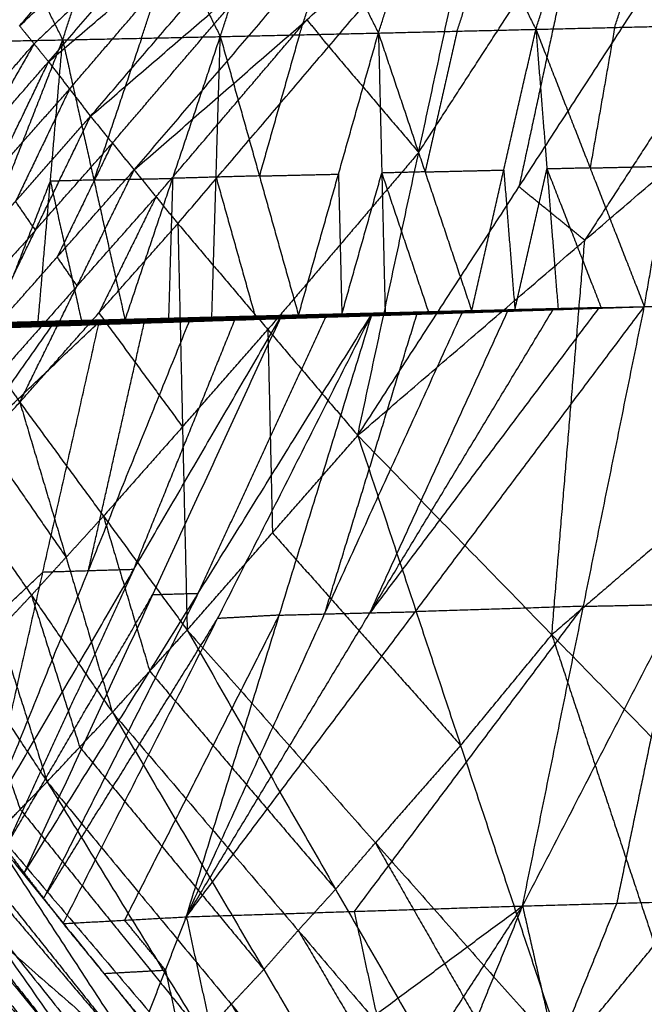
# Model space of a CAD drawing. Header units: millimetres. Extents: x -106 to 110, y -96 to 120.
# Tile 11 of 256: x -65.56 to -62.3, y -71.49 to -66.34. Entities that reach past the tile are written whole.
import ezdxf

# ---------------------------------------------------------------- set-up
doc = ezdxf.new("R2010")
doc.units = ezdxf.units.MM
doc.header["$MEASUREMENT"] = 0
doc.layers.add('Default', color=7, linetype='Continuous', true_color=0x000000)

msp = doc.modelspace()

# ---------------------------------------------------------------- linework, layer by layer
at = {"layer": 'Default'}
for points in [[(-65.5619, -66.3752, 13.5313), (-64.7616, -65.4464, 13.0082), (-63.9613, -64.5175, 12.4851)], [(-65.5619, -66.3752, 13.5313), (-64.7133, -65.5699, 13.0401), (-63.8648, -64.7645, 12.549)], [(-65.4105, -66.5626, 13.5345), (-64.6376, -65.6636, 13.0418), (-63.8648, -64.7645, 12.549)], [(-65.4105, -66.5626, 13.5345), (-64.5468, -65.8271, 13.0752), (-63.683, -65.0915, 12.6158)], [(-65.1913, -66.8473, 13.5451), (-64.4371, -65.9694, 13.0805), (-63.683, -65.0915, 12.6158)], [(-65.1913, -66.8473, 13.5451), (-64.3063, -66.0863, 13.0828), (-63.4213, -65.3253, 12.6205)], [(-64.9633, -67.1275, 13.5544), (-64.1923, -66.2264, 13.0875), (-63.4213, -65.3253, 12.6205)], [(-63.6875, -66.4125, 8.4713), (-63.5249, -65.9064, 7.8576), (-63.3622, -65.4004, 7.2438)], [(-63.3622, -65.4004, 7.2438), (-63.1138, -65.8968, 7.7115), (-62.8653, -66.3931, 8.1791)], [(-62.8653, -66.3931, 8.1791), (-62.7037, -65.8859, 7.5726), (-62.5422, -65.3787, 6.9662)], [(-62.5422, -65.3787, 6.9662), (-62.292, -65.8762, 7.4294), (-62.0418, -66.3737, 7.8926)], [(-65.8292, -65.4577, 8.1253), (-65.583, -65.9531, 8.6018), (-65.3368, -66.4484, 9.0783)], [(-65.3368, -66.4484, 9.0783), (-65.1712, -65.9445, 8.4503), (-65.0056, -65.4406, 7.8223)], [(-65.0056, -65.4406, 7.8223), (-64.7596, -65.9359, 8.297), (-64.5136, -66.4311, 8.7717)], [(-64.5136, -66.4311, 8.7717), (-64.3496, -65.9263, 8.1506), (-64.1855, -65.4214, 7.5296)], [(-64.1855, -65.4214, 7.5296), (-63.9365, -65.9169, 8.0005), (-63.6875, -66.4125, 8.4713)], [(-64.9633, -67.1275, 13.5544), (-64.0612, -66.3429, 13.0899), (-63.1591, -65.5583, 12.6254)], [(-64.7352, -67.4082, 13.5649), (-63.9471, -66.4832, 13.0952), (-63.1591, -65.5583, 12.6254)], [(-63.7956, -68.5145, 13.6106), (-63.4774, -67.0364, 13.118), (-63.1591, -65.5583, 12.6254)], [(-64.6376, -65.6636, 13.0418), (-65.0619, -66.0662, 13.2873), (-65.4862, -66.4689, 13.5329)], [(-63.4774, -67.0364, 13.118), (-63.0563, -66.3871, 12.8214), (-62.6352, -65.7378, 12.5248)], [(-62.6352, -65.7378, 12.5248), (-62.7943, -66.4768, 12.7711), (-62.9534, -67.2158, 13.0174)], [(-65.3009, -66.705, 13.5398), (-64.9238, -66.266, 13.3075), (-64.5468, -65.8271, 13.0752)], [(-64.1005, -66.4218, 8.6215), (-64.0185, -66.1694, 8.311), (-63.9365, -65.9169, 8.0005)], [(-63.7956, -68.5145, 13.6106), (-62.9534, -67.2158, 13.0174), (-62.1112, -65.9172, 12.4242)], [(-63.2764, -66.4028, 8.3252), (-63.1951, -66.1498, 8.0183), (-63.1138, -65.8968, 7.7115)], [(-62.4536, -66.3834, 8.0359), (-62.3728, -66.1298, 7.7326), (-62.292, -65.8762, 7.4294)], [(-64.9252, -66.4398, 8.925), (-64.8424, -66.1878, 8.611), (-64.7596, -65.9359, 8.297)], [(-65.0773, -66.9874, 13.5498), (-64.6918, -66.5369, 13.3163), (-64.3063, -66.0863, 13.0828)], [(-61.7679, -66.1966, 12.4242), (-62.189, -66.8459, 12.7208), (-62.6101, -67.4952, 13.0174)], [(-65.5619, -66.3752, 13.5313), (-65.4862, -66.4689, 13.5329), (-65.4105, -66.5626, 13.5345)], [(-64.8493, -67.2678, 13.5597), (-64.4552, -66.8054, 13.3248), (-64.0612, -66.3429, 13.0899)], [(-64.0612, -66.3429, 13.0899), (-64.0042, -66.4131, 13.0925), (-63.9471, -66.4832, 13.0952)], [(-62.8653, -66.3931, 8.1791), (-62.4536, -66.3834, 8.0359), (-62.0418, -66.3737, 7.8926)], [(-62.4536, -66.3834, 8.0359), (-62.5178, -66.7504, 8.755), (-62.5821, -67.1174, 9.4741)], [(-62.2989, -67.8416, 10.7692), (-62.1704, -67.1076, 9.3309), (-62.0418, -66.3737, 7.8926)], [(-65.3368, -66.4484, 9.0783), (-64.9252, -66.4398, 8.925), (-64.5136, -66.4311, 8.7717)], [(-65.0109, -67.912, 11.8056), (-64.7622, -67.1716, 10.2887), (-64.5136, -66.4311, 8.7717)], [(-64.5576, -67.8992, 11.6284), (-64.5356, -67.1652, 10.2), (-64.5136, -66.4311, 8.7717)], [(-64.5136, -66.4311, 8.7717), (-64.1005, -66.4218, 8.6215), (-63.6875, -66.4125, 8.4713)], [(-64.5136, -66.4311, 8.7717), (-64.3093, -67.159, 10.1123), (-64.105, -67.8868, 11.4529)], [(-64.1005, -66.4218, 8.6215), (-64.2049, -66.7904, 9.3669), (-64.3093, -67.159, 10.1123)], [(-64.105, -67.8868, 11.4529), (-63.8963, -67.1496, 9.9621), (-63.6875, -66.4125, 8.4713)], [(-63.6875, -66.4125, 8.4713), (-63.2764, -66.4028, 8.3252), (-62.8653, -66.3931, 8.1791)], [(-63.6875, -66.4125, 8.4713), (-63.67, -67.1436, 9.8751), (-63.6525, -67.8748, 11.2789)], [(-63.6875, -66.4125, 8.4713), (-63.444, -67.1378, 9.7891), (-63.2004, -67.8631, 11.1069)], [(-63.2764, -66.4028, 8.3252), (-63.3602, -66.7703, 9.0572), (-63.444, -67.1378, 9.7891)], [(-63.2004, -67.8631, 11.1069), (-63.0329, -67.1281, 9.643), (-62.8653, -66.3931, 8.1791)], [(-62.8653, -66.3931, 8.1791), (-62.8074, -67.1226, 9.558), (-62.7494, -67.8521, 10.9369)], [(-62.8653, -66.3931, 8.1791), (-62.5821, -67.1174, 9.4741), (-62.2989, -67.8416, 10.7692)], [(-66.1634, -66.4638, 9.3936), (-65.7501, -66.4561, 9.2359), (-65.3368, -66.4484, 9.0783)], [(-65.9201, -67.9381, 12.1649), (-65.6284, -67.1932, 10.6216), (-65.3368, -66.4484, 9.0783)], [(-65.8645, -66.9039, 13.6188), (-65.6754, -66.6864, 13.5759), (-65.4862, -66.4689, 13.5329)], [(-65.4862, -66.4689, 13.5329), (-65.6375, -66.7333, 13.5767), (-65.7889, -66.9976, 13.6205)], [(-65.4653, -67.9249, 11.9846), (-65.4011, -67.1867, 10.5314), (-65.3368, -66.4484, 9.0783)], [(-65.3368, -66.4484, 9.0783), (-65.1738, -67.1802, 10.4419), (-65.0109, -67.912, 11.8056)], [(-64.9252, -66.4398, 8.925), (-65.0495, -66.81, 9.6835), (-65.1738, -67.1802, 10.4419)], [(-63.9471, -66.4832, 13.0952), (-63.7123, -66.7598, 13.1066), (-63.4774, -67.0364, 13.118)], [(-63.7956, -68.5145, 13.6106), (-62.6101, -67.4952, 13.0174), (-61.4245, -66.4759, 12.4242)], [(-66.1672, -67.4326, 13.7064), (-65.7889, -66.9976, 13.6205), (-65.4105, -66.5626, 13.5345)], [(-65.9756, -67.7377, 13.6861), (-65.693, -67.1502, 13.6103), (-65.4105, -66.5626, 13.5345)], [(-65.4105, -66.5626, 13.5345), (-65.3009, -66.705, 13.5398), (-65.1913, -66.8473, 13.5451)], [(-65.693, -67.1502, 13.6103), (-65.497, -66.9276, 13.5751), (-65.3009, -66.705, 13.5398)], [(-65.3009, -66.705, 13.5398), (-65.4422, -66.9988, 13.5777), (-65.5834, -67.2925, 13.6156)], [(-65.9756, -67.7377, 13.6861), (-65.5834, -67.2925, 13.6156), (-65.1913, -66.8473, 13.5451)], [(-65.7686, -68.0389, 13.6677), (-65.4799, -67.4431, 13.6064), (-65.1913, -66.8473, 13.5451)], [(-65.1913, -66.8473, 13.5451), (-65.0773, -66.9874, 13.5498), (-64.9633, -67.1275, 13.5544)], [(-65.4799, -67.4431, 13.6064), (-65.2786, -67.2153, 13.5781), (-65.0773, -66.9874, 13.5498)], [(-65.0773, -66.9874, 13.5498), (-65.2216, -67.2853, 13.5804), (-65.366, -67.5832, 13.6111)], [(-63.4774, -67.0364, 13.118), (-63.8714, -67.4989, 13.3529), (-64.2654, -67.9613, 13.5878)], [(-62.5821, -67.1174, 9.4741), (-62.3762, -67.1125, 9.4025), (-62.1704, -67.1076, 9.3309)], [(-65.7686, -68.0389, 13.6677), (-65.366, -67.5832, 13.6111), (-64.9633, -67.1275, 13.5544)], [(-65.5609, -68.341, 13.6513), (-65.2621, -67.7342, 13.6028), (-64.9633, -67.1275, 13.5544)], [(-64.9633, -67.1275, 13.5544), (-64.8493, -67.2678, 13.5597), (-64.7352, -67.4082, 13.5649)], [(-64.3093, -67.159, 10.1123), (-64.4224, -67.1621, 10.1562), (-64.5356, -67.1652, 10.2)], [(-64.3093, -67.159, 10.1123), (-64.1028, -67.1543, 10.0372), (-63.8963, -67.1496, 9.9621)], [(-63.8963, -67.1496, 9.9621), (-63.8875, -67.5152, 10.664), (-63.8787, -67.8808, 11.3659)], [(-63.8787, -67.8808, 11.3659), (-63.7744, -67.5122, 10.6205), (-63.67, -67.1436, 9.8751)], [(-63.444, -67.1378, 9.7891), (-63.557, -67.1407, 9.8321), (-63.67, -67.1436, 9.8751)], [(-63.67, -67.1436, 9.8751), (-63.5482, -67.5063, 10.534), (-63.4264, -67.8689, 11.1929)], [(-63.444, -67.1378, 9.7891), (-63.2384, -67.133, 9.7161), (-63.0329, -67.1281, 9.643)], [(-63.0329, -67.1281, 9.643), (-63.0039, -67.4929, 10.3325), (-62.9749, -67.8576, 11.0219)], [(-62.9749, -67.8576, 11.0219), (-62.8911, -67.4901, 10.29), (-62.8074, -67.1226, 9.558)], [(-62.5821, -67.1174, 9.4741), (-62.6947, -67.12, 9.5161), (-62.8074, -67.1226, 9.558)], [(-62.8074, -67.1226, 9.558), (-62.6658, -67.4847, 10.2055), (-62.5242, -67.8468, 10.8531)], [(-65.6927, -67.9315, 12.0747), (-65.5469, -67.5591, 11.3031), (-65.4011, -67.1867, 10.5314)], [(-65.1738, -67.1802, 10.4419), (-65.2875, -67.1834, 10.4867), (-65.4011, -67.1867, 10.5314)], [(-65.4011, -67.1867, 10.5314), (-65.3196, -67.5526, 11.2133), (-65.2381, -67.9185, 11.8951)], [(-65.1738, -67.1802, 10.4419), (-64.968, -67.1759, 10.3653), (-64.7622, -67.1716, 10.2887)], [(-64.7622, -67.1716, 10.2887), (-64.7732, -67.5386, 11.0028), (-64.7842, -67.9056, 11.717)], [(-64.5356, -67.1652, 10.2), (-64.6489, -67.1684, 10.2444), (-64.7622, -67.1716, 10.2887)], [(-64.5356, -67.1652, 10.2), (-64.4334, -67.5291, 10.8703), (-64.3313, -67.893, 11.5406)], [(-62.6101, -67.4952, 13.0174), (-62.7817, -67.3555, 13.0174), (-62.9534, -67.2158, 13.0174)], [(-65.5834, -67.2925, 13.6156), (-65.5317, -67.3678, 13.611), (-65.4799, -67.4431, 13.6064)], [(-65.2621, -67.7342, 13.6028), (-65.0557, -67.501, 13.5813), (-64.8493, -67.2678, 13.5597)], [(-64.8493, -67.2678, 13.5597), (-64.9987, -67.5712, 13.5839), (-65.148, -67.8746, 13.6081)], [(-65.5609, -68.341, 13.6513), (-65.148, -67.8746, 13.6081), (-64.7352, -67.4082, 13.5649)], [(-64.7352, -67.4082, 13.5649), (-64.7109, -68.4695, 13.5839), (-64.6866, -69.5308, 13.6029)], [(-64.7352, -67.4082, 13.5649), (-64.2654, -67.9613, 13.5878), (-63.7956, -68.5145, 13.6106)], [(-65.4799, -67.4431, 13.6064), (-65.676, -67.6657, 13.6417), (-65.8721, -67.8883, 13.6769)], [(-62.7819, -69.5554, 13.6494), (-62.696, -68.5253, 13.3334), (-62.6101, -67.4952, 13.0174)], [(-65.366, -67.5832, 13.6111), (-65.314, -67.6587, 13.607), (-65.2621, -67.7342, 13.6028)], [(-65.2621, -67.7342, 13.6028), (-65.4634, -67.9621, 13.6312), (-65.6647, -68.1899, 13.6595)], [(-62.9347, -70.9716, 10.1628), (-62.1194, -69.3961, 10.2845), (-61.304, -67.8206, 10.4062)], [(-62.2989, -67.8416, 10.7692), (-61.6313, -67.826, 10.5262), (-60.9636, -67.8104, 10.2833)], [(-62.2989, -67.8416, 10.7692), (-61.8015, -67.8311, 10.5877), (-61.304, -67.8206, 10.4062)], [(-65.5381, -70.8002, 11.1914), (-64.6291, -69.3387, 11.2482), (-63.7201, -67.8772, 11.3049)], [(-65.3348, -71.0636, 11.0839), (-64.5275, -69.4704, 11.1944), (-63.7201, -67.8772, 11.3049)], [(-65.148, -67.8746, 13.6081), (-64.9295, -68.172, 13.596), (-64.7109, -68.4695, 13.5839)], [(-64.6911, -71.0284, 10.8351), (-63.495, -69.435, 10.8021), (-62.2989, -67.8416, 10.7692)], [(-64.6911, -71.0284, 10.8351), (-63.7318, -69.4406, 10.8903), (-62.7726, -67.8527, 10.9456)], [(-64.6911, -71.0284, 10.8351), (-63.9687, -69.4465, 10.9797), (-63.2463, -67.8646, 11.1243)], [(-64.6911, -71.0284, 10.8351), (-64.2056, -69.4528, 11.07), (-63.7201, -67.8772, 11.3049)], [(-64.1945, -67.8906, 11.4878), (-63.9573, -67.8839, 11.3964), (-63.7201, -67.8772, 11.3049)], [(-64.178, -67.9004, 11.4742), (-63.7081, -67.8856, 11.2945), (-63.2383, -67.8708, 11.1149)], [(-64.178, -67.9004, 11.4742), (-63.9491, -67.8888, 11.3896), (-63.7201, -67.8772, 11.3049)], [(-64.1613, -67.9026, 11.459), (-63.6998, -67.8867, 11.2869), (-63.2383, -67.8708, 11.1149)], [(-64.1613, -67.9026, 11.459), (-63.6956, -67.8877, 11.2824), (-63.2299, -67.8728, 11.1058)], [(-64.1442, -67.899, 11.4476), (-63.6827, -67.8852, 11.2736), (-63.2212, -67.8714, 11.0996)], [(-64.1442, -67.899, 11.4476), (-63.6871, -67.8859, 11.2767), (-63.2299, -67.8728, 11.1058)], [(-64.1282, -67.8926, 11.4402), (-63.6706, -67.8805, 11.2683), (-63.213, -67.8683, 11.0965)], [(-64.1282, -67.8926, 11.4402), (-63.6747, -67.882, 11.2699), (-63.2212, -67.8714, 11.0996)], [(-63.6669, -67.8788, 11.2683), (-63.8957, -67.8849, 11.3542), (-64.1245, -67.891, 11.4401)], [(-64.1207, -67.8893, 11.4401), (-63.6649, -67.8779, 11.2687), (-63.2091, -67.8664, 11.0972)], [(-64.1207, -67.8893, 11.4401), (-63.6669, -67.8788, 11.2683), (-63.213, -67.8683, 11.0965)], [(-63.6615, -67.8767, 11.27), (-63.8895, -67.8824, 11.3557), (-64.1174, -67.8881, 11.4415)], [(-64.114, -67.8869, 11.4428), (-63.6598, -67.8758, 11.2711), (-63.2055, -67.8648, 11.0995)], [(-64.114, -67.8869, 11.4428), (-63.6615, -67.8767, 11.27), (-63.2091, -67.8664, 11.0972)], [(-63.6583, -67.8755, 11.2722), (-63.8854, -67.881, 11.358), (-64.1126, -67.8865, 11.4438)], [(-64.1111, -67.8862, 11.4449), (-63.6575, -67.8752, 11.273), (-63.2039, -67.8642, 11.1011)], [(-64.1111, -67.8862, 11.4449), (-63.6583, -67.8755, 11.2722), (-63.2055, -67.8648, 11.0995)], [(-63.6563, -67.8751, 11.2743), (-63.883, -67.8806, 11.3602), (-64.1098, -67.8861, 11.4462)], [(-64.1086, -67.886, 11.4474), (-63.6556, -67.8749, 11.2752), (-63.2026, -67.8638, 11.1029)], [(-64.1086, -67.886, 11.4474), (-63.6563, -67.8751, 11.2743), (-63.2039, -67.8642, 11.1011)], [(-63.6545, -67.8751, 11.2766), (-63.881, -67.8807, 11.3627), (-64.1075, -67.8862, 11.4488)], [(-64.1065, -67.8864, 11.4502), (-63.6539, -67.875, 11.2776), (-63.2014, -67.8636, 11.105)], [(-64.1065, -67.8864, 11.4502), (-63.6545, -67.8751, 11.2766), (-63.2026, -67.8638, 11.1029)], [(-64.1065, -67.8864, 11.4502), (-63.8795, -67.8806, 11.3646), (-63.6525, -67.8748, 11.2789)], [(-64.105, -67.8868, 11.4529), (-63.8787, -67.8808, 11.3659), (-63.6525, -67.8748, 11.2789)], [(-63.9687, -69.4465, 10.9797), (-63.726, -68.6587, 11.0971), (-63.4832, -67.8709, 11.2146)], [(-63.4269, -67.8692, 11.192), (-63.6532, -67.8749, 11.2783), (-63.8795, -67.8806, 11.3646)], [(-62.5357, -67.8472, 10.8574), (-63.1338, -68.6439, 10.8739), (-63.7318, -69.4406, 10.8903)], [(-63.7318, -69.4406, 10.8903), (-63.3706, -68.6496, 10.9626), (-63.0094, -67.8586, 11.0349)], [(-63.7201, -67.8772, 11.3049), (-63.4832, -67.8709, 11.2146), (-63.2463, -67.8646, 11.1243)], [(-63.7201, -67.8772, 11.3049), (-63.4792, -67.874, 11.2099), (-63.2383, -67.8708, 11.1149)], [(-63.4792, -67.874, 11.2099), (-63.5937, -67.8798, 11.2522), (-63.7081, -67.8856, 11.2945)], [(-63.6998, -67.8867, 11.2869), (-63.4669, -67.8792, 11.1986), (-63.2341, -67.8718, 11.1103)], [(-63.2341, -67.8718, 11.1103), (-63.4648, -67.8797, 11.1963), (-63.6956, -67.8877, 11.2824)], [(-63.6871, -67.8859, 11.2767), (-63.4563, -67.879, 11.1897), (-63.2256, -67.8721, 11.1027)], [(-63.2256, -67.8721, 11.1027), (-63.4541, -67.8787, 11.1881), (-63.6827, -67.8852, 11.2736)], [(-63.6747, -67.882, 11.2699), (-63.4459, -67.876, 11.184), (-63.2171, -67.8699, 11.0981)], [(-63.2171, -67.8699, 11.0981), (-63.4439, -67.8752, 11.1832), (-63.6706, -67.8805, 11.2683)], [(-63.6706, -67.8805, 11.2683), (-63.6687, -67.8797, 11.2683), (-63.6669, -67.8788, 11.2683)], [(-63.6669, -67.8788, 11.2683), (-63.4389, -67.8731, 11.1826), (-63.211, -67.8674, 11.0969)], [(-63.211, -67.8674, 11.0969), (-63.438, -67.8726, 11.1828), (-63.6649, -67.8779, 11.2687)], [(-63.6649, -67.8779, 11.2687), (-63.6632, -67.8773, 11.2693), (-63.6615, -67.8767, 11.27)], [(-63.6615, -67.8767, 11.27), (-63.4344, -67.8711, 11.1842), (-63.2073, -67.8656, 11.0984)], [(-63.2073, -67.8656, 11.0984), (-63.4335, -67.8707, 11.1847), (-63.6598, -67.8758, 11.2711)], [(-63.6598, -67.8758, 11.2711), (-63.659, -67.8757, 11.2717), (-63.6583, -67.8755, 11.2722)], [(-63.6583, -67.8755, 11.2722), (-63.4315, -67.87, 11.1862), (-63.2047, -67.8645, 11.1003)], [(-63.2047, -67.8645, 11.1003), (-63.4311, -67.8699, 11.1866), (-63.6575, -67.8752, 11.273)], [(-63.6575, -67.8752, 11.273), (-63.6569, -67.8752, 11.2736), (-63.6563, -67.8751, 11.2743)], [(-63.6563, -67.8751, 11.2743), (-63.4298, -67.8696, 11.1881), (-63.2033, -67.864, 11.102)], [(-63.2033, -67.864, 11.102), (-63.4294, -67.8695, 11.1886), (-63.6556, -67.8749, 11.2752)], [(-63.6556, -67.8749, 11.2752), (-63.655, -67.875, 11.2759), (-63.6545, -67.8751, 11.2766)], [(-63.6545, -67.8751, 11.2766), (-63.4283, -67.8694, 11.1903), (-63.202, -67.8637, 11.104)], [(-63.202, -67.8637, 11.104), (-63.428, -67.8693, 11.1908), (-63.6539, -67.875, 11.2776)], [(-63.6539, -67.875, 11.2776), (-63.5404, -67.8721, 11.2348), (-63.4269, -67.8692, 11.192)], [(-63.6525, -67.8748, 11.2789), (-63.4264, -67.8689, 11.1929), (-63.2004, -67.8631, 11.1069)], [(-63.6525, -67.8748, 11.2789), (-63.4269, -67.8692, 11.192), (-63.2014, -67.8636, 11.105)], [(-63.4792, -67.874, 11.2099), (-63.4812, -67.8724, 11.2123), (-63.4832, -67.8709, 11.2146)], [(-63.2423, -67.8677, 11.1196), (-63.3607, -67.8708, 11.1647), (-63.4792, -67.874, 11.2099)], [(-63.4269, -67.8692, 11.192), (-63.3139, -67.8663, 11.1489), (-63.2009, -67.8634, 11.1059)], [(-63.2009, -67.8634, 11.1059), (-63.3137, -67.8662, 11.1494), (-63.4264, -67.8689, 11.1929)], [(-63.2463, -67.8646, 11.1243), (-63.0094, -67.8586, 11.0349), (-62.7726, -67.8527, 10.9456)], [(-63.2463, -67.8646, 11.1243), (-63.2423, -67.8677, 11.1196), (-63.2383, -67.8708, 11.1149)], [(-63.2423, -67.8677, 11.1196), (-63.1259, -67.8631, 11.0772), (-63.0094, -67.8586, 11.0349)], [(-63.0054, -67.8617, 11.0302), (-63.1239, -67.8647, 11.0749), (-63.2423, -67.8677, 11.1196)], [(-63.2383, -67.8708, 11.1149), (-62.7686, -67.8562, 10.942), (-62.2989, -67.8416, 10.7692)], [(-63.2383, -67.8708, 11.1149), (-63.0054, -67.8617, 11.0302), (-62.7726, -67.8527, 10.9456)], [(-63.2383, -67.8708, 11.1149), (-63.2341, -67.8718, 11.1103), (-63.2299, -67.8728, 11.1058)], [(-62.7644, -67.8572, 10.9375), (-62.9992, -67.8645, 11.0239), (-63.2341, -67.8718, 11.1103)], [(-63.2299, -67.8728, 11.1058), (-62.7644, -67.8572, 10.9375), (-62.2989, -67.8416, 10.7692)], [(-63.2299, -67.8728, 11.1058), (-63.2256, -67.8721, 11.1027), (-63.2212, -67.8714, 11.0996)], [(-62.7601, -67.8565, 10.9344), (-62.9928, -67.8643, 11.0185), (-63.2256, -67.8721, 11.1027)], [(-63.2212, -67.8714, 11.0996), (-62.7601, -67.8565, 10.9344), (-62.2989, -67.8416, 10.7692)], [(-63.2212, -67.8714, 11.0996), (-63.2171, -67.8699, 11.0981), (-63.213, -67.8683, 11.0965)], [(-62.756, -67.855, 10.9329), (-62.9865, -67.8624, 11.0155), (-63.2171, -67.8699, 11.0981)], [(-63.213, -67.8683, 11.0965), (-62.756, -67.855, 10.9329), (-62.2989, -67.8416, 10.7692)], [(-63.213, -67.8683, 11.0965), (-63.211, -67.8674, 11.0969), (-63.2091, -67.8664, 11.0972)], [(-62.754, -67.854, 10.9332), (-62.9825, -67.8607, 11.015), (-63.211, -67.8674, 11.0969)], [(-63.2091, -67.8664, 11.0972), (-62.754, -67.854, 10.9332), (-62.2989, -67.8416, 10.7692)], [(-63.2091, -67.8664, 11.0972), (-63.2073, -67.8656, 11.0984), (-63.2055, -67.8648, 11.0995)], [(-62.7522, -67.8532, 10.9343), (-62.9798, -67.8594, 11.0163), (-63.2073, -67.8656, 11.0984)], [(-63.2055, -67.8648, 11.0995), (-62.7522, -67.8532, 10.9343), (-62.2989, -67.8416, 10.7692)], [(-63.2055, -67.8648, 11.0995), (-63.2047, -67.8645, 11.1003), (-63.2039, -67.8642, 11.1011)], [(-62.7514, -67.8529, 10.9351), (-62.9781, -67.8587, 11.0177), (-63.2047, -67.8645, 11.1003)], [(-63.2039, -67.8642, 11.1011), (-62.7514, -67.8529, 10.9351), (-62.2989, -67.8416, 10.7692)], [(-63.2039, -67.8642, 11.1011), (-63.2033, -67.864, 11.102), (-63.2026, -67.8638, 11.1029)], [(-62.7507, -67.8527, 10.9361), (-62.977, -67.8583, 11.019), (-63.2033, -67.864, 11.102)], [(-63.2026, -67.8638, 11.1029), (-62.7507, -67.8527, 10.9361), (-62.2989, -67.8416, 10.7692)], [(-63.2026, -67.8638, 11.1029), (-63.202, -67.8637, 11.104), (-63.2014, -67.8636, 11.105)], [(-62.7502, -67.8526, 10.9371), (-62.9761, -67.8581, 11.0205), (-63.202, -67.8637, 11.104)], [(-63.2014, -67.8636, 11.105), (-62.7502, -67.8526, 10.9371), (-62.2989, -67.8416, 10.7692)], [(-63.2014, -67.8636, 11.105), (-62.9754, -67.8578, 11.021), (-62.7494, -67.8521, 10.9369)], [(-63.2014, -67.8636, 11.105), (-63.2009, -67.8634, 11.1059), (-63.2004, -67.8631, 11.1069)], [(-63.2009, -67.8634, 11.1059), (-63.0882, -67.8606, 11.0634), (-62.9754, -67.8578, 11.021)], [(-63.2004, -67.8631, 11.1069), (-62.9749, -67.8576, 11.0219), (-62.7494, -67.8521, 10.9369)], [(-63.0054, -67.8617, 11.0302), (-62.7706, -67.8544, 10.9438), (-62.5357, -67.8472, 10.8574)], [(-62.7686, -67.8562, 10.942), (-62.887, -67.859, 10.9861), (-63.0054, -67.8617, 11.0302)], [(-62.5242, -67.8468, 10.8531), (-62.7498, -67.8523, 10.937), (-62.9754, -67.8578, 11.021)], [(-62.9754, -67.8578, 11.021), (-62.8628, -67.8552, 10.979), (-62.7502, -67.8526, 10.9371)], [(-62.9754, -67.8578, 11.021), (-62.9752, -67.8577, 11.0214), (-62.9749, -67.8576, 11.0219)], [(-62.9347, -70.9716, 10.1628), (-62.6168, -69.4066, 10.466), (-62.2989, -67.8416, 10.7692)], [(-62.7726, -67.8527, 10.9456), (-62.5357, -67.8472, 10.8574), (-62.2989, -67.8416, 10.7692)], [(-62.7686, -67.8562, 10.942), (-62.7665, -67.8567, 10.9397), (-62.7644, -67.8572, 10.9375)], [(-62.7644, -67.8572, 10.9375), (-62.7622, -67.8569, 10.9359), (-62.7601, -67.8565, 10.9344)], [(-62.7601, -67.8565, 10.9344), (-62.758, -67.8557, 10.9336), (-62.756, -67.855, 10.9329)], [(-62.756, -67.855, 10.9329), (-62.755, -67.8545, 10.933), (-62.754, -67.854, 10.9332)], [(-62.754, -67.854, 10.9332), (-62.7531, -67.8536, 10.9338), (-62.7522, -67.8532, 10.9343)], [(-62.7522, -67.8532, 10.9343), (-62.7518, -67.853, 10.9347), (-62.7514, -67.8529, 10.9351)], [(-62.7514, -67.8529, 10.9351), (-62.7511, -67.8528, 10.9356), (-62.7507, -67.8527, 10.9361)], [(-62.7507, -67.8527, 10.9361), (-62.7505, -67.8526, 10.9366), (-62.7502, -67.8526, 10.9371)], [(-62.7494, -67.8521, 10.9369), (-62.5242, -67.8468, 10.8531), (-62.2989, -67.8416, 10.7692)], [(-66.5641, -69.2702, 11.9294), (-65.8549, -68.595, 11.8947), (-65.1457, -67.9199, 11.8601)], [(-65.9899, -67.9543, 12.1761), (-65.5282, -67.9402, 11.9919), (-65.0665, -67.9261, 11.8077)], [(-65.959, -67.9417, 12.1582), (-65.5009, -67.9293, 11.9767), (-65.0428, -67.9168, 11.7952)], [(-65.959, -67.9417, 12.1582), (-65.5128, -67.9339, 11.9829), (-65.0665, -67.9261, 11.8077)], [(-65.494, -67.9265, 11.975), (-65.7231, -67.9327, 12.0658), (-65.9521, -67.9389, 12.1565)], [(-65.9452, -67.9361, 12.1548), (-65.4886, -67.9242, 11.9743), (-65.032, -67.9123, 11.7937)], [(-65.9452, -67.9361, 12.1548), (-65.494, -67.9265, 11.975), (-65.0428, -67.9168, 11.7952)], [(-65.4827, -67.9226, 11.9747), (-65.711, -67.9285, 12.065), (-65.9393, -67.9344, 12.1553)], [(-65.9334, -67.9328, 12.1558), (-65.4779, -67.9211, 11.9757), (-65.0225, -67.9094, 11.7956)], [(-65.9334, -67.9328, 12.1558), (-65.4827, -67.9226, 11.9747), (-65.032, -67.9123, 11.7937)], [(-65.4755, -67.9209, 11.9766), (-65.7032, -67.9268, 12.0666), (-65.9309, -67.9326, 12.1567)], [(-65.9285, -67.9325, 12.1575), (-65.4735, -67.9207, 11.9776), (-65.0185, -67.9089, 11.7977)], [(-65.9285, -67.9325, 12.1575), (-65.4755, -67.9209, 11.9766), (-65.0225, -67.9094, 11.7956)], [(-65.4715, -67.9211, 11.9788), (-65.699, -67.927, 12.0687), (-65.9265, -67.9329, 12.1587)], [(-65.9245, -67.9333, 12.1599), (-65.4715, -67.9211, 11.9788), (-65.0185, -67.9089, 11.7977)], [(-65.9245, -67.9333, 12.1599), (-65.4698, -67.9213, 11.98), (-65.0151, -67.9092, 11.8002)], [(-65.4683, -67.9223, 11.9813), (-65.6957, -67.9283, 12.0712), (-65.923, -67.9343, 12.1611)], [(-65.9215, -67.9353, 12.1624), (-65.4683, -67.9223, 11.9813), (-65.0151, -67.9092, 11.8002)], [(-65.9215, -67.9353, 12.1624), (-65.467, -67.9229, 11.9827), (-65.0125, -67.9104, 11.803)], [(-65.9215, -67.9353, 12.1624), (-65.6934, -67.9301, 12.0735), (-65.4653, -67.9249, 11.9846)], [(-65.9201, -67.9381, 12.1649), (-65.6927, -67.9315, 12.0747), (-65.4653, -67.9249, 11.9846)], [(-65.8549, -68.595, 11.8947), (-65.6192, -68.2614, 11.9246), (-65.3835, -67.9278, 11.9544)], [(-65.7347, -70.5352, 11.3053), (-64.9646, -69.2129, 11.3965), (-64.1945, -67.8906, 11.4878)], [(-65.7347, -70.5352, 11.3053), (-65.2023, -69.22, 11.4891), (-64.6699, -67.9048, 11.673)], [(-65.7347, -70.5352, 11.3053), (-65.4402, -69.2275, 11.5827), (-65.1457, -67.9199, 11.8601)], [(-65.2389, -67.9177, 11.8938), (-65.4661, -67.9239, 11.9836), (-65.6934, -67.9301, 12.0735)], [(-65.6213, -67.9357, 12.0487), (-65.3835, -67.9278, 11.9544), (-65.1457, -67.9199, 11.8601)], [(-65.5413, -67.9434, 12.0002), (-65.3105, -67.9364, 11.9081), (-65.0796, -67.9293, 11.816)], [(-65.5381, -70.8002, 11.1914), (-64.8663, -69.3454, 11.3396), (-64.1945, -67.8906, 11.4878)], [(-65.0796, -67.9293, 11.816), (-65.3039, -67.9347, 11.904), (-65.5282, -67.9402, 11.9919)], [(-65.5128, -67.9339, 11.9829), (-65.2837, -67.9277, 11.8922), (-65.0547, -67.9214, 11.8015)], [(-65.0547, -67.9214, 11.8015), (-65.2778, -67.9253, 11.8891), (-65.5009, -67.9293, 11.9767)], [(-65.5009, -67.9293, 11.9767), (-65.4975, -67.9279, 11.9758), (-65.494, -67.9265, 11.975)], [(-65.494, -67.9265, 11.975), (-65.2657, -67.9205, 11.8847), (-65.0374, -67.9146, 11.7944)], [(-65.0374, -67.9146, 11.7944), (-65.263, -67.9194, 11.8844), (-65.4886, -67.9242, 11.9743)], [(-65.4886, -67.9242, 11.9743), (-65.4857, -67.9234, 11.9745), (-65.4827, -67.9226, 11.9747)], [(-65.4827, -67.9226, 11.9747), (-65.255, -67.9167, 11.8847), (-65.0273, -67.9109, 11.7947)], [(-65.0273, -67.9109, 11.7947), (-65.2526, -67.916, 11.8852), (-65.4779, -67.9211, 11.9757)], [(-65.4779, -67.9211, 11.9757), (-65.4767, -67.921, 11.9762), (-65.4755, -67.9209, 11.9766)], [(-65.4755, -67.9209, 11.9766), (-65.248, -67.9151, 11.8866), (-65.0205, -67.9092, 11.7967)], [(-65.0205, -67.9092, 11.7967), (-65.247, -67.9149, 11.8871), (-65.4735, -67.9207, 11.9776)], [(-65.4735, -67.9207, 11.9776), (-65.4725, -67.9209, 11.9782), (-65.4715, -67.9211, 11.9788)], [(-65.4715, -67.9211, 11.9788), (-65.2442, -67.9151, 11.8889), (-65.0168, -67.9091, 11.799)], [(-65.0168, -67.9091, 11.799), (-65.2433, -67.9152, 11.8895), (-65.4698, -67.9213, 11.98)], [(-65.4698, -67.9213, 11.98), (-65.4691, -67.9218, 11.9807), (-65.4683, -67.9223, 11.9813)], [(-65.4683, -67.9223, 11.9813), (-65.2411, -67.9161, 11.8914), (-65.0138, -67.9098, 11.8016)], [(-65.0138, -67.9098, 11.8016), (-65.2404, -67.9164, 11.8921), (-65.467, -67.9229, 11.9827)], [(-65.467, -67.9229, 11.9827), (-65.3529, -67.9203, 11.9382), (-65.2389, -67.9177, 11.8938)], [(-65.4653, -67.9249, 11.9846), (-65.2389, -67.9177, 11.8938), (-65.0125, -67.9104, 11.803)], [(-65.4653, -67.9249, 11.9846), (-65.2381, -67.9185, 11.8951), (-65.0109, -67.912, 11.8056)], [(-65.3835, -67.9278, 11.9544), (-65.2579, -67.9267, 11.9033), (-65.1324, -67.9256, 11.8522)], [(-65.1324, -67.9256, 11.8522), (-65.2513, -67.9295, 11.8993), (-65.3702, -67.9335, 11.9465)], [(-65.2389, -67.9177, 11.8938), (-65.1253, -67.9144, 11.849), (-65.0117, -67.9112, 11.8043)], [(-65.0117, -67.9112, 11.8043), (-65.1249, -67.9148, 11.8497), (-65.2381, -67.9185, 11.8951)], [(-65.2023, -69.22, 11.4891), (-65.0551, -68.5662, 11.6278), (-64.9078, -67.9123, 11.7665)], [(-65.1457, -67.9199, 11.8601), (-64.9078, -67.9123, 11.7665), (-64.6699, -67.9048, 11.673)], [(-65.1457, -67.9199, 11.8601), (-65.1324, -67.9256, 11.8522), (-65.119, -67.9312, 11.8443)], [(-65.1324, -67.9256, 11.8522), (-65.0201, -67.9189, 11.8093), (-64.9078, -67.9123, 11.7665)], [(-64.8945, -67.918, 11.7586), (-65.0134, -67.9218, 11.8054), (-65.1324, -67.9256, 11.8522)], [(-65.119, -67.9312, 11.8443), (-64.6485, -67.9158, 11.6592), (-64.178, -67.9004, 11.4742)], [(-65.119, -67.9312, 11.8443), (-64.8945, -67.918, 11.7586), (-64.6699, -67.9048, 11.673)], [(-64.6354, -67.9165, 11.6492), (-64.8706, -67.9242, 11.7417), (-65.1059, -67.9319, 11.8342)], [(-65.0927, -67.9325, 11.8242), (-64.6354, -67.9165, 11.6492), (-64.178, -67.9004, 11.4742)], [(-65.0927, -67.9325, 11.8242), (-64.627, -67.9176, 11.6416), (-64.1613, -67.9026, 11.459)], [(-65.0927, -67.9325, 11.8242), (-65.0796, -67.9293, 11.816), (-65.0665, -67.9261, 11.8077)], [(-64.6139, -67.9144, 11.6334), (-64.8468, -67.9218, 11.7247), (-65.0796, -67.9293, 11.816)], [(-65.0665, -67.9261, 11.8077), (-64.6054, -67.9125, 11.6276), (-64.1442, -67.899, 11.4476)], [(-65.0665, -67.9261, 11.8077), (-64.6139, -67.9144, 11.6334), (-64.1613, -67.9026, 11.459)], [(-65.0665, -67.9261, 11.8077), (-65.0547, -67.9214, 11.8015), (-65.0428, -67.9168, 11.7952)], [(-64.5935, -67.9079, 11.6214), (-64.8241, -67.9146, 11.7114), (-65.0547, -67.9214, 11.8015)], [(-65.0428, -67.9168, 11.7952), (-64.5855, -67.9047, 11.6177), (-64.1282, -67.8926, 11.4402)], [(-65.0428, -67.9168, 11.7952), (-64.5935, -67.9079, 11.6214), (-64.1442, -67.899, 11.4476)], [(-65.0428, -67.9168, 11.7952), (-65.0374, -67.9146, 11.7944), (-65.032, -67.9123, 11.7937)], [(-64.5801, -67.9025, 11.6169), (-64.8088, -67.9085, 11.7057), (-65.0374, -67.9146, 11.7944)], [(-65.032, -67.9123, 11.7937), (-64.5764, -67.9008, 11.6169), (-64.1207, -67.8893, 11.4401)], [(-65.032, -67.9123, 11.7937), (-64.5801, -67.9025, 11.6169), (-64.1282, -67.8926, 11.4402)], [(-65.032, -67.9123, 11.7937), (-65.0273, -67.9109, 11.7947), (-65.0225, -67.9094, 11.7956)], [(-64.5716, -67.8994, 11.6179), (-64.7995, -67.9051, 11.7063), (-65.0273, -67.9109, 11.7947)], [(-65.0225, -67.9094, 11.7956), (-64.5683, -67.8981, 11.6192), (-64.114, -67.8869, 11.4428)], [(-65.0225, -67.9094, 11.7956), (-64.5716, -67.8994, 11.6179), (-64.1207, -67.8893, 11.4401)], [(-65.0225, -67.9094, 11.7956), (-65.0205, -67.9092, 11.7967), (-65.0185, -67.9089, 11.7977)], [(-64.5663, -67.8979, 11.6202), (-64.7934, -67.9035, 11.7085), (-65.0205, -67.9092, 11.7967)], [(-65.0185, -67.9089, 11.7977), (-64.5648, -67.8976, 11.6213), (-64.1111, -67.8862, 11.4449)], [(-65.0185, -67.9089, 11.7977), (-64.5663, -67.8979, 11.6202), (-64.114, -67.8869, 11.4428)], [(-65.0185, -67.9089, 11.7977), (-65.0168, -67.9091, 11.799), (-65.0151, -67.9092, 11.8002)], [(-64.5631, -67.8977, 11.6226), (-64.79, -67.9034, 11.7108), (-65.0168, -67.9091, 11.799)], [(-65.0151, -67.9092, 11.8002), (-64.5619, -67.8976, 11.6238), (-64.1086, -67.886, 11.4474)], [(-65.0151, -67.9092, 11.8002), (-64.5631, -67.8977, 11.6226), (-64.1111, -67.8862, 11.4449)], [(-65.0151, -67.9092, 11.8002), (-65.0138, -67.9098, 11.8016), (-65.0125, -67.9104, 11.803)], [(-64.5605, -67.8982, 11.6252), (-64.7872, -67.904, 11.7134), (-65.0138, -67.9098, 11.8016)], [(-65.0125, -67.9104, 11.803), (-64.5605, -67.8982, 11.6252), (-64.1086, -67.886, 11.4474)], [(-65.0125, -67.9104, 11.803), (-64.5595, -67.8984, 11.6266), (-64.1065, -67.8864, 11.4502)], [(-65.0125, -67.9104, 11.803), (-64.785, -67.9048, 11.7157), (-64.5576, -67.8992, 11.6284)], [(-65.0125, -67.9104, 11.803), (-65.0117, -67.9112, 11.8043), (-65.0109, -67.912, 11.8056)], [(-65.0117, -67.9112, 11.8043), (-64.8983, -67.908, 11.76), (-64.785, -67.9048, 11.7157)], [(-64.7842, -67.9056, 11.717), (-64.8979, -67.9084, 11.7606), (-65.0117, -67.9112, 11.8043)], [(-65.0109, -67.912, 11.8056), (-64.7842, -67.9056, 11.717), (-64.5576, -67.8992, 11.6284)], [(-64.9646, -69.2129, 11.3965), (-64.6984, -68.5553, 11.4885), (-64.4322, -67.8977, 11.5804)], [(-64.8945, -67.918, 11.7586), (-64.6592, -67.9103, 11.6661), (-64.4239, -67.9026, 11.5736)], [(-64.332, -67.8928, 11.5393), (-64.5585, -67.8988, 11.6275), (-64.785, -67.9048, 11.7157)], [(-64.6699, -67.9048, 11.673), (-64.4322, -67.8977, 11.5804), (-64.1945, -67.8906, 11.4878)], [(-64.6699, -67.9048, 11.673), (-64.4239, -67.9026, 11.5736), (-64.178, -67.9004, 11.4742)], [(-64.4239, -67.9026, 11.5736), (-64.5362, -67.9092, 11.6164), (-64.6485, -67.9158, 11.6592)], [(-64.6485, -67.9158, 11.6592), (-64.6419, -67.9161, 11.6542), (-64.6354, -67.9165, 11.6492)], [(-64.6354, -67.9165, 11.6492), (-64.4025, -67.909, 11.5579), (-64.1697, -67.9015, 11.4666)], [(-64.6291, -69.3387, 11.2482), (-64.2932, -68.6113, 11.3223), (-63.9573, -67.8839, 11.3964)], [(-64.1697, -67.9015, 11.4666), (-64.3983, -67.9095, 11.5541), (-64.627, -67.9176, 11.6416)], [(-64.627, -67.9176, 11.6416), (-64.6205, -67.916, 11.6375), (-64.6139, -67.9144, 11.6334)], [(-64.6139, -67.9144, 11.6334), (-64.3833, -67.9076, 11.5433), (-64.1528, -67.9008, 11.4533)], [(-64.1528, -67.9008, 11.4533), (-64.3791, -67.9067, 11.5405), (-64.6054, -67.9125, 11.6276)], [(-64.6054, -67.9125, 11.6276), (-64.5994, -67.9102, 11.6245), (-64.5935, -67.9079, 11.6214)], [(-64.5935, -67.9079, 11.6214), (-64.3649, -67.9018, 11.5326), (-64.1362, -67.8958, 11.4439)], [(-64.1362, -67.8958, 11.4439), (-64.3609, -67.9003, 11.5308), (-64.5855, -67.9047, 11.6177)], [(-64.5855, -67.9047, 11.6177), (-64.5828, -67.9036, 11.6173), (-64.5801, -67.9025, 11.6169)], [(-64.5801, -67.9025, 11.6169), (-64.3523, -67.8967, 11.5285), (-64.1245, -67.891, 11.4401)], [(-64.1245, -67.891, 11.4401), (-64.3504, -67.8959, 11.5285), (-64.5764, -67.9008, 11.6169)], [(-64.5764, -67.9008, 11.6169), (-64.574, -67.9001, 11.6174), (-64.5716, -67.8994, 11.6179)], [(-64.5716, -67.8994, 11.6179), (-64.3445, -67.8937, 11.5297), (-64.1174, -67.8881, 11.4415)], [(-64.1174, -67.8881, 11.4415), (-64.3428, -67.8931, 11.5303), (-64.5683, -67.8981, 11.6192)], [(-64.5683, -67.8981, 11.6192), (-64.5673, -67.898, 11.6197), (-64.5663, -67.8979, 11.6202)], [(-64.5663, -67.8979, 11.6202), (-64.3394, -67.8922, 11.532), (-64.1126, -67.8865, 11.4438)], [(-64.1126, -67.8865, 11.4438), (-64.3387, -67.8921, 11.5326), (-64.5648, -67.8976, 11.6213)], [(-64.5648, -67.8976, 11.6213), (-64.564, -67.8977, 11.6219), (-64.5631, -67.8977, 11.6226)], [(-64.5631, -67.8977, 11.6226), (-64.3365, -67.8919, 11.5344), (-64.1098, -67.8861, 11.4462)], [(-64.1098, -67.8861, 11.4462), (-64.3358, -67.8919, 11.535), (-64.5619, -67.8976, 11.6238)], [(-64.5619, -67.8976, 11.6238), (-64.5612, -67.8979, 11.6245), (-64.5605, -67.8982, 11.6252)], [(-64.5605, -67.8982, 11.6252), (-64.334, -67.8922, 11.537), (-64.1075, -67.8862, 11.4488)], [(-64.1075, -67.8862, 11.4488), (-64.3335, -67.8923, 11.5377), (-64.5595, -67.8984, 11.6266)], [(-64.5595, -67.8984, 11.6266), (-64.4457, -67.8956, 11.5829), (-64.332, -67.8928, 11.5393)], [(-64.5576, -67.8992, 11.6284), (-64.332, -67.8928, 11.5393), (-64.1065, -67.8864, 11.4502)], [(-64.5576, -67.8992, 11.6284), (-64.3313, -67.893, 11.5406), (-64.105, -67.8868, 11.4529)], [(-64.4322, -67.8977, 11.5804), (-64.3092, -67.8966, 11.5307), (-64.1862, -67.8955, 11.481)], [(-64.4239, -67.9026, 11.5736), (-64.4281, -67.9001, 11.577), (-64.4322, -67.8977, 11.5804)], [(-64.332, -67.8928, 11.5393), (-64.2189, -67.8897, 11.4954), (-64.1057, -67.8866, 11.4515)], [(-64.1057, -67.8866, 11.4515), (-64.2185, -67.8898, 11.4961), (-64.3313, -67.893, 11.5406)], [(-64.1945, -67.8906, 11.4878), (-64.1862, -67.8955, 11.481), (-64.178, -67.9004, 11.4742)], [(-64.1862, -67.8955, 11.481), (-64.0718, -67.8897, 11.4387), (-63.9573, -67.8839, 11.3964)], [(-63.9491, -67.8888, 11.3896), (-64.0676, -67.8921, 11.4353), (-64.1862, -67.8955, 11.481)], [(-64.178, -67.9004, 11.4742), (-64.1697, -67.9015, 11.4666), (-64.1613, -67.9026, 11.459)], [(-63.6998, -67.8867, 11.2869), (-63.9347, -67.8941, 11.3768), (-64.1697, -67.9015, 11.4666)], [(-64.1613, -67.9026, 11.459), (-64.1528, -67.9008, 11.4533), (-64.1442, -67.899, 11.4476)], [(-63.6871, -67.8859, 11.2767), (-63.9199, -67.8933, 11.365), (-64.1528, -67.9008, 11.4533)], [(-64.1442, -67.899, 11.4476), (-64.1362, -67.8958, 11.4439), (-64.1282, -67.8926, 11.4402)], [(-63.6747, -67.882, 11.2699), (-63.9055, -67.8889, 11.3569), (-64.1362, -67.8958, 11.4439)], [(-64.1282, -67.8926, 11.4402), (-64.1245, -67.891, 11.4401), (-64.1207, -67.8893, 11.4401)], [(-64.1207, -67.8893, 11.4401), (-64.1174, -67.8881, 11.4415), (-64.114, -67.8869, 11.4428)], [(-64.114, -67.8869, 11.4428), (-64.1126, -67.8865, 11.4438), (-64.1111, -67.8862, 11.4449)], [(-64.1111, -67.8862, 11.4449), (-64.1098, -67.8861, 11.4462), (-64.1086, -67.886, 11.4474)], [(-64.1086, -67.886, 11.4474), (-64.1075, -67.8862, 11.4488), (-64.1065, -67.8864, 11.4502)], [(-64.1065, -67.8864, 11.4502), (-64.1057, -67.8866, 11.4515), (-64.105, -67.8868, 11.4529)], [(-64.1057, -67.8866, 11.4515), (-63.9926, -67.8836, 11.408), (-63.8795, -67.8806, 11.3646)], [(-63.7081, -67.8856, 11.2945), (-63.8286, -67.8872, 11.3421), (-63.9491, -67.8888, 11.3896)], [(-63.8795, -67.8806, 11.3646), (-63.8791, -67.8807, 11.3652), (-63.8787, -67.8808, 11.3659)], [(-63.7081, -67.8856, 11.2945), (-63.704, -67.8861, 11.2907), (-63.6998, -67.8867, 11.2869)], [(-63.6956, -67.8877, 11.2824), (-63.6913, -67.8868, 11.2795), (-63.6871, -67.8859, 11.2767)], [(-63.6827, -67.8852, 11.2736), (-63.6787, -67.8836, 11.2717), (-63.6747, -67.882, 11.2699)], [(-66.0608, -67.9646, 12.222), (-65.5899, -67.9479, 12.0331), (-65.119, -67.9312, 11.8443)], [(-66.0249, -67.9642, 12.1976), (-65.572, -67.9477, 12.0209), (-65.119, -67.9312, 11.8443)], [(-66.0249, -67.9642, 12.1976), (-65.5588, -67.9483, 12.0109), (-65.0927, -67.9325, 11.8242)], [(-65.5413, -67.9434, 12.0002), (-65.7744, -67.9513, 12.0935), (-66.0074, -67.9592, 12.1869)], [(-65.9899, -67.9543, 12.1761), (-65.5413, -67.9434, 12.0002), (-65.0927, -67.9325, 11.8242)], [(-65.5128, -67.9339, 11.9829), (-65.7436, -67.941, 12.075), (-65.9744, -67.948, 12.1671)], [(-65.841, -67.9502, 12.1354), (-65.6056, -67.9418, 12.0409), (-65.3702, -67.9335, 11.9465)], [(-65.6213, -67.9357, 12.0487), (-65.3702, -67.9335, 11.9465), (-65.119, -67.9312, 11.8443)], [(-65.572, -67.9477, 12.0209), (-65.3389, -67.9398, 11.9276), (-65.1059, -67.9319, 11.8342)], [(-65.1059, -67.9319, 11.8342), (-65.3324, -67.9401, 11.9226), (-65.5588, -67.9483, 12.0109)], [(-65.5588, -67.9483, 12.0109), (-65.5501, -67.9459, 12.0055), (-65.5413, -67.9434, 12.0002)], [(-65.5282, -67.9402, 11.9919), (-65.5205, -67.937, 11.9874), (-65.5128, -67.9339, 11.9829)], [(-65.119, -67.9312, 11.8443), (-65.1059, -67.9319, 11.8342), (-65.0927, -67.9325, 11.8242)], [(-64.7109, -68.4695, 13.5839), (-64.4881, -68.2154, 13.5858), (-64.2654, -67.9613, 13.5878)], [(-64.2654, -67.9613, 13.5878), (-64.2532, -68.492, 13.5972), (-64.2411, -69.0226, 13.6067)], [(-65.7686, -68.0389, 13.6677), (-65.6647, -68.1899, 13.6595), (-65.5609, -68.341, 13.6513)], [(-65.9223, -68.7379, 13.5694), (-65.7416, -68.5394, 13.6103), (-65.5609, -68.341, 13.6513)], [(-65.5609, -68.341, 13.6513), (-65.3192, -69.1506, 13.55), (-65.0774, -69.9602, 13.4488)], [(-65.5609, -68.341, 13.6513), (-65.1237, -68.9359, 13.6271), (-64.6866, -69.5308, 13.6029)], [(-64.7109, -68.4695, 13.5839), (-64.9173, -68.7027, 13.6055), (-65.1237, -68.9359, 13.6271)], [(-65.7416, -68.5394, 13.6103), (-65.5304, -68.845, 13.5802), (-65.3192, -69.1506, 13.55)], [(-64.6866, -69.5308, 13.6029), (-64.2411, -69.0226, 13.6067), (-63.7956, -68.5145, 13.6106)], [(-63.7956, -68.5145, 13.6106), (-63.2582, -70.1335, 13.5828), (-62.7209, -71.7525, 13.555)], [(-63.7956, -68.5145, 13.6106), (-62.7819, -69.5554, 13.6494), (-61.7682, -70.5963, 13.6883)], [(-61.5964, -68.5361, 13.0563), (-62.1891, -69.0458, 13.3528), (-62.7819, -69.5554, 13.6494)], [(-65.9223, -68.7379, 13.5694), (-65.6701, -69.5305, 13.3943), (-65.418, -70.3232, 13.2191)], [(-65.9223, -68.7379, 13.5694), (-65.4999, -69.349, 13.5091), (-65.0774, -69.9602, 13.4488)], [(-65.3192, -69.1506, 13.55), (-65.2214, -69.0432, 13.5886), (-65.1237, -68.9359, 13.6271)], [(-65.1237, -68.9359, 13.6271), (-65.0029, -69.3407, 13.5765), (-64.882, -69.7455, 13.5259)], [(-64.2411, -69.0226, 13.6067), (-63.7497, -69.5781, 13.5948), (-63.2582, -70.1335, 13.5828)], [(-66.2367, -69.0753, 13.422), (-65.8273, -69.6993, 13.3205), (-65.418, -70.3232, 13.2191)], [(-65.3192, -69.1506, 13.55), (-65.4095, -69.2498, 13.5296), (-65.4999, -69.349, 13.5091)], [(-64.9646, -69.2129, 11.3965), (-65.3005, -69.9403, 11.3224), (-65.6364, -70.6677, 11.2483)], [(-65.2023, -69.22, 11.4891), (-65.0835, -69.2164, 11.4428), (-64.9646, -69.2129, 11.3965)], [(-66.1494, -69.9027, 11.6174), (-65.7948, -69.5651, 11.6), (-65.4402, -69.2275, 11.5827)], [(-65.4402, -69.2275, 11.5827), (-65.3213, -69.2238, 11.5359), (-65.2023, -69.22, 11.4891)], [(-65.6701, -69.5305, 13.3943), (-65.585, -69.4398, 13.4517), (-65.4999, -69.349, 13.5091)], [(-65.6364, -70.6677, 11.2483), (-65.2514, -70.0065, 11.294), (-64.8663, -69.3454, 11.3396)], [(-65.4999, -69.349, 13.5091), (-65.3738, -69.7454, 13.4215), (-65.2477, -70.1417, 13.334)], [(-64.6291, -69.3387, 11.2482), (-65.0328, -70.1353, 11.1929), (-65.4365, -70.9319, 11.1376)], [(-64.8663, -69.3454, 11.3396), (-64.7477, -69.342, 11.2939), (-64.6291, -69.3387, 11.2482)], [(-63.8129, -71, 10.4989), (-63.2149, -70.2033, 10.4825), (-62.6168, -69.4066, 10.466)], [(-62.6168, -69.4066, 10.466), (-63.0559, -69.4208, 10.6341), (-63.495, -69.435, 10.8021)], [(-62.6168, -69.4066, 10.466), (-62.3681, -69.4013, 10.3752), (-62.1194, -69.3961, 10.2845)], [(-62.1194, -69.3961, 10.2845), (-62.2812, -70.1769, 10.1312), (-62.4429, -70.9577, 9.9779)], [(-65.4365, -70.9319, 11.1376), (-64.982, -70.2011, 11.166), (-64.5275, -69.4704, 11.1944)], [(-65.013, -71.046, 10.9595), (-64.6093, -70.2494, 11.0148), (-64.2056, -69.4528, 11.07)], [(-64.2056, -69.4528, 11.07), (-64.3665, -69.4616, 11.1322), (-64.5275, -69.4704, 11.1944)], [(-64.2056, -69.4528, 11.07), (-64.0872, -69.4496, 11.0249), (-63.9687, -69.4465, 10.9797)], [(-63.9687, -69.4465, 10.9797), (-63.8503, -69.4435, 10.935), (-63.7318, -69.4406, 10.8903)], [(-63.7318, -69.4406, 10.8903), (-63.6134, -69.4378, 10.8462), (-63.495, -69.435, 10.8021)], [(-65.0774, -69.9602, 13.4488), (-64.882, -69.7455, 13.5259), (-64.6866, -69.5308, 13.6029)], [(-64.6866, -69.5308, 13.6029), (-63.9111, -70.8846, 13.4526), (-63.1357, -72.2384, 13.3022)], [(-64.6866, -69.5308, 13.6029), (-63.7037, -70.6416, 13.579), (-62.7209, -71.7525, 13.555)], [(-63.2582, -70.1335, 13.5828), (-63.0201, -69.8444, 13.6161), (-62.7819, -69.5554, 13.6494)], [(-62.7819, -69.5554, 13.6494), (-62.5132, -70.3649, 13.6355), (-62.2445, -71.1744, 13.6217)], [(-65.8273, -69.6993, 13.3205), (-65.6929, -70.0832, 13.1996), (-65.5584, -70.4672, 13.0786)], [(-64.882, -69.7455, 13.5259), (-64.3965, -70.315, 13.4892), (-63.9111, -70.8846, 13.4526)], [(-65.418, -70.3232, 13.2191), (-65.2477, -70.1417, 13.334), (-65.0774, -69.9602, 13.4488)], [(-65.0774, -69.9602, 13.4488), (-64.2862, -71.3037, 13.2041), (-63.495, -72.6473, 12.9593)], [(-65.0774, -69.9602, 13.4488), (-64.1065, -71.0993, 13.3755), (-63.1357, -72.2384, 13.3022)], [(-65.2477, -70.1417, 13.334), (-64.767, -70.7227, 13.269), (-64.2862, -71.3037, 13.2041)], [(-63.2582, -70.1335, 13.5828), (-63.481, -70.3876, 13.5809), (-63.7037, -70.6416, 13.579)], [(-65.6989, -70.6112, 12.9381), (-65.5584, -70.4672, 13.0786), (-65.418, -70.3232, 13.2191)], [(-65.418, -70.3232, 13.2191), (-64.6036, -71.6464, 12.8891), (-63.7892, -72.9696, 12.5592)], [(-65.418, -70.3232, 13.2191), (-64.4565, -71.4853, 13.0892), (-63.495, -72.6473, 12.9593)], [(-65.7872, -70.4626, 11.3375), (-64.8124, -71.6094, 10.9309), (-63.8376, -72.7562, 10.5242)], [(-65.5584, -70.4672, 13.0786), (-65.081, -71.0568, 12.9839), (-64.6036, -71.6464, 12.8891)], [(-65.7347, -70.5352, 11.3053), (-65.6364, -70.6677, 11.2483), (-65.5381, -70.8002, 11.1914)], [(-62.7209, -71.7525, 13.555), (-62.2445, -71.1744, 13.6217), (-61.7682, -70.5963, 13.6883)], [(-65.9187, -70.6423, 11.4706), (-65.4313, -71.2157, 11.2673), (-64.9439, -71.7891, 11.064)], [(-65.6989, -70.6112, 12.9381), (-64.8547, -71.9048, 12.5375), (-64.0106, -73.1985, 12.137)], [(-65.6989, -70.6112, 12.9381), (-64.744, -71.7904, 12.7486), (-63.7892, -72.9696, 12.5592)], [(-63.9111, -70.8846, 13.4526), (-63.8074, -70.7631, 13.5158), (-63.7037, -70.6416, 13.579)], [(-63.7037, -70.6416, 13.579), (-63.316, -71.3185, 13.5038), (-62.9283, -71.9954, 13.4286)], [(-65.8057, -70.7144, 12.785), (-65.3302, -71.3096, 12.6613), (-64.8547, -71.9048, 12.5375)], [(-65.5381, -70.8002, 11.1914), (-65.4365, -70.9319, 11.1376), (-65.3348, -71.0636, 11.0839)], [(-66.0503, -70.8221, 11.6037), (-65.09, -71.9999, 11.2089), (-64.1297, -73.1778, 10.814)], [(-66.0503, -70.8221, 11.6037), (-64.9439, -71.7891, 11.064), (-63.8376, -72.7562, 10.5242)], [(-65.9124, -70.8176, 12.6319), (-65.0334, -72.074, 12.1792), (-64.1543, -73.3304, 11.7265)], [(-65.9124, -70.8176, 12.6319), (-64.9615, -72.0081, 12.3844), (-64.0106, -73.1985, 12.137)], [(-66.0857, -70.8991, 11.8233), (-65.6056, -71.4881, 11.6258), (-65.1254, -72.077, 11.4284)], [(-65.9831, -70.8784, 12.4789), (-65.5082, -71.4762, 12.3291), (-65.0334, -72.074, 12.1792)], [(-63.9111, -70.8846, 13.4526), (-64.0088, -70.9919, 13.414), (-64.1065, -71.0993, 13.3755)], [(-66.0874, -70.9577, 12.1844), (-65.6119, -71.5551, 12.0129), (-65.1364, -72.1526, 11.8414)], [(-66.0537, -70.9391, 12.326), (-65.1364, -72.1526, 11.8414), (-64.219, -73.366, 11.3568)], [(-66.0537, -70.9391, 12.326), (-65.104, -72.1348, 12.0262), (-64.1543, -73.3304, 11.7265)], [(-62.9347, -70.9716, 10.1628), (-62.4429, -70.9577, 9.9779), (-61.9512, -70.9438, 9.793)], [(-62.4429, -70.9577, 9.9779), (-62.6013, -71.3482, 10.0366), (-62.7597, -71.7386, 10.0953)], [(-62.5847, -72.5057, 10.0278), (-62.268, -71.7247, 9.9104), (-61.9512, -70.9438, 9.793)], [(-66.1212, -70.9762, 12.0428), (-65.1701, -72.1711, 11.6998), (-64.219, -73.366, 11.3568)], [(-66.1212, -70.9762, 12.0428), (-65.1254, -72.077, 11.4284), (-64.1297, -73.1778, 10.814)], [(-64.6911, -71.0284, 10.8351), (-63.8129, -71, 10.4989), (-62.9347, -70.9716, 10.1628)], [(-64.4584, -72.0982, 10.7159), (-63.6966, -71.5349, 10.4393), (-62.9347, -70.9716, 10.1628)], [(-63.9901, -72.5994, 10.5674), (-63.4624, -71.7855, 10.3651), (-62.9347, -70.9716, 10.1628)], [(-63.6966, -71.5349, 10.4393), (-63.7547, -71.2674, 10.4691), (-63.8129, -71, 10.4989)], [(-63.5706, -72.5353, 10.4026), (-63.2527, -71.7534, 10.2827), (-62.9347, -70.9716, 10.1628)], [(-62.9347, -70.9716, 10.1628), (-62.7597, -71.7386, 10.0953), (-62.5847, -72.5057, 10.0278)], [(-65.3348, -71.0636, 11.0839), (-65.013, -71.046, 10.9595), (-64.6911, -71.0284, 10.8351)], [(-65.3348, -71.0636, 11.0839), (-65.1218, -71.3242, 10.9859), (-64.9087, -71.5848, 10.8879)], [(-64.7999, -71.3066, 10.8615), (-64.9065, -71.1763, 10.9105), (-65.013, -71.046, 10.9595)], [(-64.9087, -71.5848, 10.8879), (-64.7999, -71.3066, 10.8615), (-64.6911, -71.0284, 10.8351)], [(-64.6911, -71.0284, 10.8351), (-64.5748, -71.5633, 10.7755), (-64.4584, -72.0982, 10.7159)], [(-64.2862, -71.3037, 13.2041), (-64.1964, -71.2015, 13.2898), (-64.1065, -71.0993, 13.3755)], [(-64.1065, -71.0993, 13.3755), (-63.7109, -71.7711, 13.2531), (-63.3153, -72.4428, 13.1308)], [(-65.1218, -71.3242, 10.9859), (-64.9609, -71.3154, 10.9237), (-64.7999, -71.3066, 10.8615)], [(-64.7999, -71.3066, 10.8615), (-64.7418, -71.5741, 10.8317), (-64.6836, -71.8415, 10.8019)], [(-64.2862, -71.3037, 13.2041), (-64.3713, -71.3945, 13.1466), (-64.4565, -71.4853, 13.0892)], [(-64.6036, -71.6464, 12.8891), (-64.53, -71.5658, 12.9892), (-64.4565, -71.4853, 13.0892)], [(-64.4565, -71.4853, 13.0892), (-64.0493, -72.1469, 12.9242), (-63.6421, -72.8085, 12.7592)]]:
    msp.add_open_spline(points, degree=2, dxfattribs=at)

doc.saveas('drawing.dxf')
